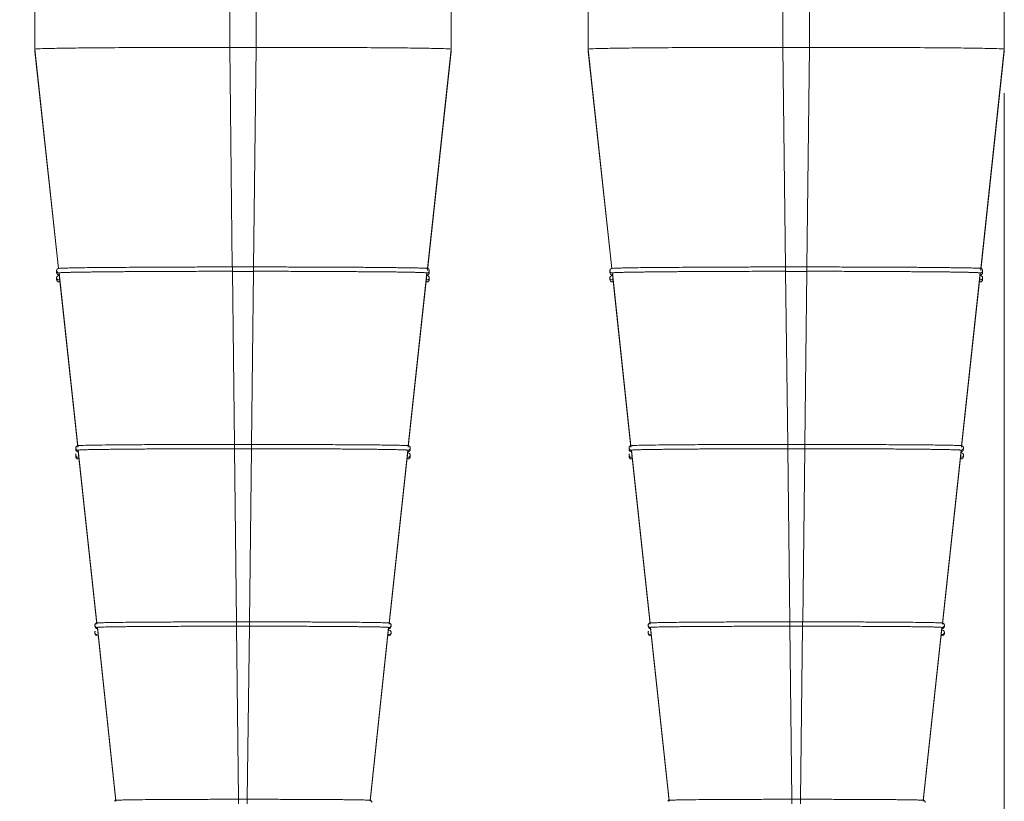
# Model space of a CAD drawing. Header units: millimetres. Extents: x 0 to 2100, y 0 to 1485.
# Tile 21 of 66: x 589 to 700, y 708 to 796. Entities that reach past the tile are written whole.
import ezdxf

# ---------------------------------------------------------------- set-up
doc = ezdxf.new("R2010")
doc.units = ezdxf.units.MM
doc.header["$LTSCALE"] = 5
doc.styles.add('SLDTEXTSTYLE1', font='TXT', dxfattribs={"width": 0.75})
doc.dimstyles.new('SLDDIMSTYLE0', dxfattribs={"dimtxt": 12.5, "dimasz": 15, "dimexe": 0, "dimexo": 0.0625, "dimgap": 3.125, "dimtad": 1, "dimdec": 0, "dimrnd": 1e-09, "dimzin": 12, "dimdsep": 46, "dimtxsty": 'SLDTEXTSTYLE1', "dimblk1": 'CLOSED', "dimblk2": 'CLOSED', "dimsah": 1, "dimcen": 0.09, "dimadec": 0, "dimazin": 3, "dimtfac": 1, "dimtofl": 0, "dimtmove": 0, "dimatfit": 3, "dimldrblk": 'CLOSED', "dimfxl": 1, "dimfrac": 2, "dimtolj": 1, "dimtzin": 12, "dimarcsym": 0})

# ---------------------------------------------------------------- blocks, each defined once
blk = doc.blocks.new('_CLOSED')
at = {"color": 0, "linetype": 'ByBlock', "lineweight": -2}
for p, q in [((-1, 0.166667), (0, 0)), ((-1, 0.166667), (-1, -0.166667)), ((0, 0), (-1, -0.166667)), ((0, 0), (-1, 0))]:
    blk.add_line(p, q, dxfattribs=at)
blk = doc.blocks.new('_D')
at = {"color": 7, "linetype": 'Continuous', "lineweight": 0}
for p, q in [((528.27, 787.54), (528.27, 611.25)), ((700.27, 787.54), (700.27, 611.25)), ((700.27, 616.25), (528.27, 616.25))]:
    blk.add_line(p, q, dxfattribs=at)
at = {"color": 7, "linetype": 'Continuous', "lineweight": 0, "xscale": 15, "yscale": 15, "rotation": 180}
blk.add_blockref('_CLOSED', (528.27, 616.25, -131.25), dxfattribs=at)
at = {"color": 7, "linetype": 'Continuous', "lineweight": 0, "xscale": 15, "yscale": 15}
blk.add_blockref('_CLOSED', (700.27, 616.25, -131.25), dxfattribs=at)
at = {"color": 7, "linetype": 'Continuous', "lineweight": 0, "insert": (600.41, 632.37), "char_height": 12.5, "attachment_point": 1, "style": 'SLDTEXTSTYLE1'}
blk.add_mtext('172', dxfattribs=at)

msp = doc.modelspace()

# ---------------------------------------------------------------- linework, layer by layer
at = {"color": 7, "linetype": 'Continuous', "lineweight": 15}
for p, q in [((590.77, 911.03), (590.77, 792.54)), ((612.77, 911.23), (612.77, 792.73)), ((615.77, 911.23), (615.77, 792.73)), ((637.77, 911.03), (637.77, 792.54)), ((653.27, 911.03), (653.27, 792.54)), ((675.27, 911.23), (675.27, 792.73)), ((678.27, 911.23), (678.27, 792.73)), ((700.27, 911.03), (700.27, 792.54)), ((590.77, 792.54), (593.44, 767.76)), ((590.77, 792.28), (590.77, 792.54)), ((590.77, 792.28), (593.42, 767.76)), ((612.77, 792.73), (613.06, 767.93)), ((612.77, 792.73), (615.77, 792.73)), ((615.77, 792.73), (615.47, 767.93)), ((637.77, 792.54), (635.1, 767.76)), ((637.77, 792.28), (635.1, 767.55)), ((637.77, 792.54), (637.77, 792.28)), ((653.27, 792.54), (655.94, 767.76)), ((653.27, 792.28), (653.27, 792.54)), ((653.27, 792.28), (655.92, 767.76)), ((675.27, 792.73), (675.56, 767.93)), ((675.27, 792.73), (678.27, 792.73)), ((678.27, 792.73), (677.97, 767.93)), ((700.27, 792.54), (697.6, 767.76)), ((700.27, 792.28), (697.6, 767.55)), ((700.27, 792.54), (700.27, 792.28)), ((593.22, 767.53), (593.22, 767.51)), ((593.22, 767.51), (593.22, 767.3)), ((593.44, 767.76), (593.44, 767.76)), ((613.06, 767.93), (613.07, 767.93)), ((613.07, 767.93), (615.47, 767.93)), ((613.07, 767.44), (613.3, 747.89)), ((613.07, 767.43), (615.47, 767.43)), ((615.47, 767.44), (615.24, 747.89)), ((615.47, 767.93), (615.47, 767.93)), ((635.1, 767.76), (635.1, 767.76)), ((635.32, 767.53), (635.32, 767.51)), ((635.32, 767.3), (635.32, 767.51)), ((655.72, 767.53), (655.72, 767.51)), ((655.72, 767.51), (655.72, 767.3)), ((655.94, 767.76), (655.94, 767.76)), ((675.56, 767.93), (675.57, 767.93)), ((675.57, 767.93), (677.97, 767.93)), ((675.57, 767.44), (675.8, 747.89)), ((675.57, 767.43), (677.97, 767.43)), ((677.97, 767.44), (677.74, 747.89)), ((677.97, 767.93), (677.97, 767.93)), ((697.6, 767.76), (697.6, 767.76)), ((697.82, 767.53), (697.82, 767.51)), ((697.82, 767.3), (697.82, 767.51)), ((593.22, 766.72), (593.22, 766.71)), ((593.22, 766.71), (593.22, 766.5)), ((593.5, 767.26), (593.5, 767.27)), ((593.5, 767.26), (595.6, 747.74)), ((593.5, 767.26), (593.5, 767.06)), ((593.5, 767.06), (595.6, 747.57)), ((593.5, 767.06), (593.5, 767.06)), ((635.04, 767.26), (632.94, 747.74)), ((635.04, 767.06), (632.94, 747.57)), ((635.04, 767.27), (635.04, 767.26)), ((635.04, 767.06), (635.04, 767.26)), ((635.04, 767.06), (635.04, 767.06)), ((635.32, 766.72), (635.32, 766.71)), ((635.32, 766.5), (635.32, 766.71)), ((655.72, 766.72), (655.72, 766.71)), ((655.72, 766.71), (655.72, 766.5)), ((656, 767.26), (656, 767.27)), ((656, 767.26), (658.1, 747.74)), ((656, 767.26), (656, 767.06)), ((656, 767.06), (658.1, 747.57)), ((656, 767.06), (656, 767.06)), ((697.54, 767.26), (695.44, 747.74)), ((697.54, 767.06), (695.44, 747.57)), ((697.54, 767.27), (697.54, 767.26)), ((697.54, 767.06), (697.54, 767.26)), ((697.54, 767.06), (697.54, 767.06)), ((697.82, 766.72), (697.82, 766.71)), ((697.82, 766.5), (697.82, 766.71)), ((595.38, 747.51), (595.38, 747.49)), ((595.38, 747.49), (595.38, 747.33)), ((595.6, 747.74), (595.6, 747.74)), ((613.3, 747.89), (613.31, 747.89)), ((613.31, 747.89), (615.23, 747.89)), ((613.31, 747.4), (613.54, 727.86)), ((615.23, 747.4), (615, 727.86)), ((615.23, 747.89), (615.24, 747.89)), ((633.16, 747.33), (633.16, 747.49)), ((657.88, 747.51), (657.88, 747.49)), ((657.88, 747.49), (657.88, 747.33)), ((658.1, 747.74), (658.1, 747.74)), ((675.8, 747.89), (675.81, 747.89)), ((675.81, 747.89), (677.73, 747.89)), ((675.81, 747.4), (676.04, 727.86)), ((677.73, 747.4), (677.5, 727.86)), ((677.73, 747.89), (677.74, 747.89)), ((695.66, 747.33), (695.66, 747.49)), ((595.38, 746.7), (595.38, 746.69)), ((595.38, 746.69), (595.38, 746.52)), ((595.66, 747.24), (595.66, 747.25)), ((595.66, 747.24), (597.76, 727.72)), ((595.66, 747.24), (595.66, 747.08)), ((595.66, 747.08), (597.76, 727.6)), ((595.66, 747.08), (595.66, 747.08)), ((613.31, 747.4), (615.23, 747.4)), ((632.88, 747.24), (630.78, 727.72)), ((632.88, 747.08), (630.78, 727.6)), ((632.88, 747.25), (632.88, 747.24)), ((632.88, 747.08), (632.88, 747.24)), ((632.88, 747.08), (632.88, 747.08)), ((633.16, 746.52), (633.16, 746.69)), ((657.88, 746.7), (657.88, 746.69)), ((657.88, 746.69), (657.88, 746.52)), ((658.16, 747.24), (658.16, 747.25)), ((658.16, 747.24), (660.26, 727.72)), ((658.16, 747.24), (658.16, 747.08)), ((658.16, 747.08), (660.26, 727.6)), ((658.16, 747.08), (658.16, 747.08)), ((675.81, 747.4), (677.73, 747.4)), ((695.38, 747.24), (693.28, 727.72)), ((695.38, 747.08), (693.28, 727.6)), ((695.38, 747.25), (695.38, 747.24)), ((695.38, 747.08), (695.38, 747.24)), ((695.38, 747.08), (695.38, 747.08)), ((695.66, 746.52), (695.66, 746.69)), ((597.54, 727.49), (597.54, 727.47)), ((597.54, 727.47), (597.54, 727.35)), ((597.76, 727.72), (597.76, 727.72)), ((613.54, 727.86), (614.99, 727.86)), ((613.54, 727.86), (613.54, 727.86)), ((614.99, 727.86), (615, 727.86)), ((631, 727.49), (631, 727.47)), ((631, 727.35), (631, 727.47)), ((660.04, 727.49), (660.04, 727.47)), ((660.04, 727.47), (660.04, 727.35)), ((660.26, 727.72), (660.26, 727.72)), ((676.04, 727.86), (677.49, 727.86)), ((676.04, 727.86), (676.04, 727.86)), ((677.49, 727.86), (677.5, 727.86)), ((693.5, 727.49), (693.5, 727.47)), ((693.5, 727.35), (693.5, 727.47)), ((597.54, 726.68), (597.54, 726.67)), ((597.54, 726.67), (597.54, 726.54)), ((597.82, 727.22), (599.92, 707.7)), ((597.82, 727.22), (597.82, 727.22)), ((597.82, 727.22), (597.82, 727.1)), ((597.82, 727.1), (599.92, 707.62)), ((597.82, 727.1), (597.82, 727.1)), ((613.54, 727.36), (614.99, 727.36)), ((613.55, 727.37), (613.78, 707.82)), ((614.99, 727.37), (614.76, 707.82)), ((630.72, 727.22), (628.62, 707.7)), ((630.72, 727.1), (628.62, 707.62)), ((630.72, 727.22), (630.72, 727.22)), ((630.72, 727.1), (630.72, 727.22)), ((630.72, 727.1), (630.72, 727.1)), ((631, 726.68), (631, 726.67)), ((631, 726.54), (631, 726.67)), ((660.04, 726.68), (660.04, 726.67)), ((660.04, 726.67), (660.04, 726.54)), ((660.32, 727.22), (662.42, 707.7)), ((660.32, 727.22), (660.32, 727.22)), ((660.32, 727.22), (660.32, 727.1)), ((660.32, 727.1), (662.42, 707.62)), ((660.32, 727.1), (660.32, 727.1)), ((676.04, 727.36), (677.49, 727.36)), ((676.05, 727.37), (676.28, 707.82)), ((677.49, 727.37), (677.26, 707.82)), ((693.22, 727.22), (691.12, 707.7)), ((693.22, 727.1), (691.12, 707.62)), ((693.22, 727.22), (693.22, 727.22)), ((693.22, 727.1), (693.22, 727.22)), ((693.22, 727.1), (693.22, 727.1)), ((693.5, 726.68), (693.5, 726.67)), ((693.5, 726.54), (693.5, 726.67)), ((599.92, 707.7), (599.92, 707.7)), ((613.78, 707.82), (614.76, 707.82)), ((613.78, 707.82), (613.78, 707.82)), ((614.76, 707.82), (614.76, 707.82)), ((628.62, 707.7), (628.62, 707.7)), ((662.42, 707.7), (662.42, 707.7)), ((676.28, 707.82), (677.26, 707.82)), ((676.28, 707.82), (676.28, 707.82)), ((677.26, 707.82), (677.26, 707.82)), ((691.12, 707.7), (691.12, 707.7))]:
    msp.add_line(p, q, dxfattribs=at)
at = {"color": 8, "linetype": 'Continuous', "lineweight": 15}
for p, q in [((593.23, 767.58), (593.22, 767.53)), ((613.07, 767.93), (613.07, 767.43)), ((615.47, 767.93), (615.47, 767.43)), ((655.73, 767.58), (655.72, 767.53)), ((675.57, 767.93), (675.57, 767.43)), ((677.97, 767.93), (677.97, 767.43)), ((593.23, 766.77), (593.22, 766.72)), ((655.73, 766.77), (655.72, 766.72)), ((595.39, 747.56), (595.38, 747.51)), ((613.31, 747.89), (613.31, 747.4)), ((615.23, 747.89), (615.23, 747.4)), ((657.89, 747.56), (657.88, 747.51)), ((675.81, 747.89), (675.81, 747.4)), ((677.73, 747.89), (677.73, 747.4)), ((595.39, 746.75), (595.38, 746.7)), ((657.89, 746.75), (657.88, 746.7)), ((597.55, 727.54), (597.54, 727.49)), ((613.54, 727.86), (613.54, 727.36)), ((614.99, 727.86), (614.99, 727.36)), ((660.05, 727.54), (660.04, 727.49)), ((676.04, 727.86), (676.04, 727.36)), ((677.49, 727.86), (677.49, 727.36)), ((597.55, 726.73), (597.54, 726.68)), ((660.05, 726.73), (660.04, 726.68)), ((613.78, 707.82), (613.78, 707.32)), ((614.76, 707.82), (614.76, 707.32)), ((676.28, 707.82), (676.28, 707.32)), ((677.26, 707.82), (677.26, 707.32))]:
    msp.add_line(p, q, dxfattribs=at)
for centre, start, end in [((593.47, 767.51), 180.0011, 276.1703), ((635.07, 767.51), 263.8297, 359.9989), ((655.97, 767.51), 180.0011, 276.1703), ((697.57, 767.51), 263.8297, 359.9989), ((593.47, 766.71), 180.0011, 276.1703), ((635.07, 766.71), 263.8297, 359.9989), ((655.97, 766.71), 180.0011, 276.1703), ((697.57, 766.71), 263.8297, 359.9989), ((595.63, 747.49), 180.0011, 276.1708), ((632.91, 747.49), 263.8292, 359.9989), ((658.13, 747.49), 180.0011, 276.1708), ((695.41, 747.49), 263.8292, 359.9989), ((595.63, 746.69), 180.0011, 276.1708), ((632.91, 746.69), 263.8292, 359.9989), ((658.13, 746.69), 180.0011, 276.1708), ((695.41, 746.69), 263.8292, 359.9989), ((597.79, 727.47), 180.0011, 276.1716), ((630.75, 727.47), 263.8284, 359.9989), ((660.29, 727.47), 180.0011, 276.1716), ((693.25, 727.47), 263.8284, 359.9989), ((597.79, 726.67), 180.0011, 276.1716), ((630.75, 726.67), 263.8284, 359.9989), ((660.29, 726.67), 180.0011, 276.1716), ((693.25, 726.67), 263.8284, 359.9989)]:
    msp.add_arc(centre, 0.25, start, end, dxfattribs=at)
at = {"color": 7, "linetype": 'Continuous', "lineweight": 15}
for centre, start, end in [((593.47, 767.3), 180.0011, 276.1703), ((593.47, 766.5), 180.0011, 276.1703), ((635.07, 767.3), 263.8297, 359.9989), ((635.07, 766.5), 263.8297, 359.9989), ((655.97, 767.3), 180.0011, 276.1703), ((655.97, 766.5), 180.0011, 276.1703), ((697.57, 767.3), 263.8297, 359.9989), ((697.57, 766.5), 263.8297, 359.9989), ((595.63, 747.33), 180.0011, 276.1708), ((595.63, 746.52), 180.0011, 276.1708), ((632.91, 747.33), 263.8292, 359.9989), ((632.91, 746.52), 263.8292, 359.9989), ((658.13, 747.33), 180.0011, 276.1708), ((658.13, 746.52), 180.0011, 276.1708), ((695.41, 747.33), 263.8292, 359.9989), ((695.41, 746.52), 263.8292, 359.9989), ((597.79, 727.35), 180.0011, 276.1716), ((597.79, 726.54), 180.0011, 276.1716), ((630.75, 727.35), 263.8284, 359.9989), ((630.75, 726.54), 263.8284, 359.9989), ((660.29, 727.35), 180.0011, 276.1716), ((660.29, 726.54), 180.0011, 276.1716), ((693.25, 727.35), 263.8284, 359.9989), ((693.25, 726.54), 263.8284, 359.9989)]:
    msp.add_arc(centre, 0.25, start, end, dxfattribs=at)
for points, knots in [([(612.77, 792.73), (611.43, 792.73), (608.66, 792.73), (604.56, 792.72), (600.62, 792.7), (597.1, 792.68), (594.24, 792.64), (592.21, 792.61), (590.99, 792.57), (590.84, 792.55), (590.77, 792.54)], [0, 0, 0, 0, 0.116516, 0.240011, 0.368641, 0.5, 0.631359, 0.759989, 0.883484, 1, 1, 1, 1]), ([(637.77, 792.54), (637.7, 792.55), (637.55, 792.57), (636.33, 792.61), (634.3, 792.64), (631.44, 792.68), (627.92, 792.7), (623.98, 792.72), (619.87, 792.73), (617.11, 792.73), (615.77, 792.73)], [0, 0, 0, 0, 0.116516, 0.240011, 0.368641, 0.5, 0.631359, 0.759989, 0.883484, 1, 1, 1, 1]), ([(675.27, 792.73), (673.93, 792.73), (671.16, 792.73), (667.06, 792.72), (663.12, 792.7), (659.6, 792.68), (656.74, 792.64), (654.71, 792.61), (653.49, 792.57), (653.34, 792.55), (653.27, 792.54)], [0, 0, 0, 0, 0.116516, 0.240011, 0.368641, 0.5, 0.631359, 0.759989, 0.883484, 1, 1, 1, 1]), ([(700.27, 792.54), (700.2, 792.55), (700.05, 792.57), (698.83, 792.61), (696.8, 792.64), (693.94, 792.68), (690.42, 792.7), (686.48, 792.72), (682.37, 792.73), (679.61, 792.73), (678.27, 792.73)], [0, 0, 0, 0, 0.116516, 0.2400113, 0.3686408, 0.5, 0.6313592, 0.7599887, 0.883484, 1, 1, 1, 1]), ([(593.53, 767.78), (593.46, 767.77), (593.36, 767.76), (593.26, 767.67), (593.23, 767.59), (593.22, 767.55), (593.22, 767.52), (593.22, 767.51)], [0, 0, 0, 0, 0.6802595, 0.8993115, 0.9619346, 0.9823552, 1, 1, 1, 1]), ([(593.5, 767.27), (593.5, 767.27), (593.5, 767.27), (593.55, 767.28), (593.65, 767.29), (593.78, 767.29), (593.93, 767.3), (594.2, 767.31), (594.55, 767.32), (594.91, 767.33), (595.16, 767.34), (595.65, 767.35), (596.3, 767.36), (596.94, 767.36), (597.43, 767.37), (597.94, 767.38), (598.59, 767.38), (599.28, 767.39), (600, 767.4), (600.76, 767.4), (601.55, 767.41), (602.23, 767.41), (602.79, 767.41), (603.36, 767.42), (604.08, 767.42), (604.98, 767.42), (605.74, 767.43), (606.52, 767.43), (607.62, 767.43), (608.75, 767.44), (609.89, 767.44), (611.16, 767.44), (612.28, 767.44), (613.07, 767.44)], [0, 0, 0, 0, 0.016187, 0.048568, 0.08095, 0.113331, 0.129518, 0.1619, 0.226725, 0.242912, 0.259099, 0.291481, 0.356306, 0.388688, 0.404875, 0.437256, 0.469638, 0.502019, 0.534401, 0.566782, 0.599164, 0.631545, 0.647732, 0.663919, 0.696301, 0.728682, 0.761064, 0.777251, 0.809632, 0.874458, 0.890645, 0.923026, 1, 1, 1, 1]), ([(613.06, 767.93), (612.9, 767.93), (612.07, 767.93), (610.58, 767.93), (608.62, 767.93), (607.18, 767.92), (605.77, 767.92), (604.4, 767.91), (602.65, 767.9), (601.02, 767.89), (599.51, 767.88), (598.13, 767.87), (596.92, 767.86), (595.86, 767.84), (594.99, 767.83), (594.31, 767.81), (593.71, 767.79), (593.61, 767.78), (593.56, 767.77)], [0, 0, 0, 0, 0.016759, 0.083875, 0.150992, 0.218109, 0.234868, 0.301985, 0.369101, 0.436219, 0.503335, 0.570452, 0.637568, 0.704686, 0.771802, 0.83892, 0.906036, 1, 1, 1, 1]), ([(635.1, 767.76), (635.09, 767.76), (635.09, 767.77), (635.05, 767.78), (634.95, 767.78), (634.8, 767.79), (634.6, 767.8), (634.35, 767.81), (634.06, 767.82), (633.71, 767.82), (633.32, 767.83), (632.88, 767.84), (632.4, 767.85), (631.87, 767.85), (631.3, 767.86), (630.69, 767.87), (630.05, 767.87), (629.36, 767.88), (628.64, 767.89), (627.88, 767.89), (627.09, 767.9), (626.28, 767.9), (625.43, 767.91), (624.56, 767.91), (623.67, 767.91), (622.75, 767.92), (621.82, 767.92), (620.87, 767.92), (620.06, 767.92), (619.25, 767.93), (618.44, 767.93), (617.45, 767.93), (616.47, 767.93), (615.81, 767.93), (615.48, 767.93), (615.47, 767.93)], [0, 0, 0, 0, 0.015162, 0.047429, 0.079779, 0.112046, 0.144397, 0.176663, 0.209013, 0.24128, 0.273631, 0.305898, 0.338247, 0.370514, 0.402865, 0.435132, 0.467482, 0.499748, 0.5321, 0.564366, 0.596716, 0.628983, 0.661334, 0.693601, 0.72595, 0.758217, 0.790484, 0.822835, 0.855101, 0.871231, 0.903498, 0.935849, 0.967758, 0.999748, 1, 1, 1, 1]), ([(615.47, 767.44), (615.64, 767.44), (616.13, 767.44), (616.96, 767.44), (617.95, 767.44), (618.77, 767.44), (619.58, 767.44), (620.72, 767.43), (621.82, 767.43), (622.75, 767.43), (623.37, 767.43), (624.42, 767.42), (625.58, 767.42), (626.55, 767.41), (627.22, 767.4), (627.88, 767.4), (628.63, 767.39), (629.35, 767.39), (630.03, 767.38), (630.68, 767.38), (631.29, 767.37), (631.85, 767.36), (632.37, 767.35), (632.85, 767.35), (633.29, 767.34), (633.61, 767.33), (633.91, 767.32), (634.28, 767.31), (634.57, 767.3), (634.78, 767.29), (634.98, 767.28), (635.01, 767.27), (635.04, 767.27)], [0, 0, 0, 0, 0.016187, 0.048569, 0.08095, 0.113332, 0.129519, 0.1619, 0.226726, 0.242913, 0.2591, 0.291482, 0.356307, 0.388689, 0.404876, 0.437257, 0.469639, 0.502021, 0.534402, 0.566784, 0.599165, 0.631547, 0.663929, 0.69631, 0.728692, 0.761074, 0.777261, 0.809642, 0.874468, 0.890655, 0.923037, 1, 1, 1, 1]), ([(635.32, 767.51), (635.32, 767.52), (635.32, 767.55), (635.31, 767.59), (635.28, 767.67), (635.17, 767.76), (635.08, 767.77), (635.01, 767.78)], [0, 0, 0, 0, 0.017653, 0.038093, 0.100772, 0.319951, 1, 1, 1, 1]), ([(656.03, 767.78), (655.96, 767.77), (655.86, 767.76), (655.76, 767.67), (655.73, 767.59), (655.72, 767.55), (655.72, 767.52), (655.72, 767.51)], [0, 0, 0, 0, 0.680259, 0.899312, 0.961935, 0.982355, 1, 1, 1, 1]), ([(656, 767.27), (656, 767.27), (656, 767.27), (656.05, 767.28), (656.15, 767.29), (656.28, 767.29), (656.43, 767.3), (656.7, 767.31), (657.05, 767.32), (657.41, 767.33), (657.66, 767.34), (658.15, 767.35), (658.8, 767.36), (659.44, 767.36), (659.93, 767.37), (660.44, 767.38), (661.09, 767.38), (661.78, 767.39), (662.5, 767.4), (663.26, 767.4), (664.05, 767.41), (664.73, 767.41), (665.29, 767.41), (665.86, 767.42), (666.58, 767.42), (667.48, 767.42), (668.24, 767.43), (669.02, 767.43), (670.12, 767.43), (671.25, 767.44), (672.39, 767.44), (673.66, 767.44), (674.78, 767.44), (675.57, 767.44)], [0, 0, 0, 0, 0.016187, 0.048568, 0.08095, 0.113331, 0.129518, 0.1619, 0.226725, 0.242912, 0.259099, 0.291481, 0.356306, 0.388688, 0.404875, 0.437256, 0.469638, 0.502019, 0.534401, 0.566782, 0.599164, 0.631545, 0.647732, 0.663919, 0.696301, 0.728682, 0.761064, 0.777251, 0.809632, 0.874458, 0.890645, 0.923026, 1, 1, 1, 1]), ([(675.56, 767.93), (675.4, 767.93), (674.57, 767.93), (673.08, 767.93), (671.12, 767.93), (669.68, 767.92), (668.27, 767.92), (666.9, 767.91), (665.15, 767.9), (663.52, 767.89), (662.01, 767.88), (660.63, 767.87), (659.42, 767.86), (658.36, 767.84), (657.49, 767.83), (656.81, 767.81), (656.21, 767.79), (656.11, 767.78), (656.06, 767.77)], [0, 0, 0, 0, 0.0167589, 0.0838754, 0.1509925, 0.2181087, 0.2348677, 0.3019851, 0.3691012, 0.4362188, 0.5033348, 0.5704524, 0.6375684, 0.704686, 0.7718021, 0.8389196, 0.9060358, 1, 1, 1, 1]), ([(697.6, 767.76), (697.59, 767.76), (697.59, 767.77), (697.55, 767.78), (697.45, 767.78), (697.3, 767.79), (697.1, 767.8), (696.85, 767.81), (696.56, 767.82), (696.21, 767.82), (695.82, 767.83), (695.38, 767.84), (694.9, 767.85), (694.37, 767.85), (693.8, 767.86), (693.19, 767.87), (692.55, 767.87), (691.86, 767.88), (691.14, 767.89), (690.38, 767.89), (689.59, 767.9), (688.78, 767.9), (687.93, 767.91), (687.06, 767.91), (686.17, 767.91), (685.25, 767.92), (684.32, 767.92), (683.37, 767.92), (682.56, 767.92), (681.75, 767.93), (680.94, 767.93), (679.95, 767.93), (678.97, 767.93), (678.31, 767.93), (677.98, 767.93), (677.97, 767.93)], [0, 0, 0, 0, 0.015162, 0.047429, 0.079779, 0.112046, 0.144397, 0.176663, 0.209013, 0.24128, 0.273631, 0.305898, 0.338247, 0.370514, 0.402865, 0.435132, 0.467482, 0.499748, 0.5321, 0.564366, 0.596716, 0.628983, 0.661334, 0.693601, 0.72595, 0.758217, 0.790484, 0.822835, 0.855101, 0.871231, 0.903498, 0.935849, 0.967758, 0.999748, 1, 1, 1, 1]), ([(677.97, 767.44), (678.14, 767.44), (678.63, 767.44), (679.46, 767.44), (680.45, 767.44), (681.27, 767.44), (682.08, 767.44), (683.22, 767.43), (684.32, 767.43), (685.25, 767.43), (685.87, 767.43), (686.92, 767.42), (688.08, 767.42), (689.05, 767.41), (689.72, 767.4), (690.38, 767.4), (691.13, 767.39), (691.85, 767.39), (692.53, 767.38), (693.18, 767.38), (693.79, 767.37), (694.35, 767.36), (694.87, 767.35), (695.35, 767.35), (695.79, 767.34), (696.11, 767.33), (696.41, 767.32), (696.78, 767.31), (697.07, 767.3), (697.28, 767.29), (697.48, 767.28), (697.51, 767.27), (697.54, 767.27)], [0, 0, 0, 0, 0.016187, 0.048569, 0.08095, 0.113332, 0.129519, 0.1619, 0.226726, 0.242913, 0.2591, 0.291482, 0.356307, 0.388689, 0.404876, 0.437257, 0.469639, 0.502021, 0.534402, 0.566784, 0.599165, 0.631547, 0.663929, 0.69631, 0.728692, 0.761074, 0.777261, 0.809642, 0.874468, 0.890655, 0.923037, 1, 1, 1, 1]), ([(697.82, 767.51), (697.82, 767.52), (697.82, 767.55), (697.81, 767.59), (697.78, 767.67), (697.67, 767.76), (697.58, 767.77), (697.51, 767.78)], [0, 0, 0, 0, 0.017653, 0.038093, 0.100772, 0.319951, 1, 1, 1, 1]), ([(593.53, 766.98), (593.46, 766.97), (593.36, 766.96), (593.26, 766.86), (593.23, 766.79), (593.22, 766.74), (593.22, 766.72), (593.22, 766.71)], [0, 0, 0, 0, 0.680259, 0.899312, 0.961935, 0.982355, 1, 1, 1, 1]), ([(635.32, 766.71), (635.32, 766.72), (635.32, 766.74), (635.31, 766.79), (635.28, 766.86), (635.17, 766.96), (635.08, 766.97), (635.01, 766.98)], [0, 0, 0, 0, 0.0176533, 0.0380928, 0.1007716, 0.3199513, 1, 1, 1, 1]), ([(656.03, 766.98), (655.96, 766.97), (655.86, 766.96), (655.76, 766.86), (655.73, 766.79), (655.72, 766.74), (655.72, 766.72), (655.72, 766.71)], [0, 0, 0, 0, 0.680259, 0.899312, 0.961935, 0.982355, 1, 1, 1, 1]), ([(697.82, 766.71), (697.82, 766.72), (697.82, 766.74), (697.81, 766.79), (697.78, 766.86), (697.67, 766.96), (697.58, 766.97), (697.51, 766.98)], [0, 0, 0, 0, 0.017653, 0.038093, 0.100772, 0.319951, 1, 1, 1, 1]), ([(595.42, 747.63), (595.42, 747.62), (595.4, 747.61), (595.39, 747.57), (595.38, 747.52), (595.38, 747.5), (595.38, 747.49)], [0, 0, 0, 0, 0.329438, 0.739146, 0.877712, 1, 1, 1, 1]), ([(595.68, 747.76), (595.61, 747.76), (595.53, 747.76), (595.44, 747.65), (595.42, 747.63)], [0, 0, 0, 0, 0.801372, 1, 1, 1, 1]), ([(613.3, 747.89), (613.14, 747.89), (612.31, 747.89), (610.82, 747.89), (608.86, 747.89), (606.96, 747.88), (605.14, 747.88), (603.15, 747.87), (601.47, 747.85), (600.11, 747.84), (598.86, 747.83), (597.81, 747.82), (596.76, 747.8), (596.1, 747.78), (595.72, 747.76), (595.68, 747.75), (595.66, 747.75)], [0, 0, 0, 0, 0.018581, 0.093017, 0.167454, 0.24189, 0.316326, 0.390762, 0.500603, 0.555382, 0.61016, 0.719918, 0.774653, 0.884412, 0.961274, 1, 1, 1, 1]), ([(595.66, 747.25), (595.66, 747.25), (595.66, 747.25), (595.7, 747.26), (595.79, 747.26), (595.88, 747.27), (596.03, 747.28), (596.29, 747.29), (596.65, 747.3), (597.02, 747.31), (597.29, 747.31), (597.65, 747.32), (598.13, 747.33), (598.67, 747.33), (599.25, 747.34), (599.87, 747.35), (600.54, 747.35), (601.24, 747.36), (601.99, 747.37), (602.77, 747.37), (603.45, 747.38), (604.01, 747.38), (604.58, 747.38), (605.3, 747.39), (606.2, 747.39), (606.97, 747.39), (607.75, 747.4), (608.54, 747.4), (609.51, 747.4), (610.49, 747.4), (611.75, 747.4), (612.69, 747.4), (613.31, 747.4)], [0, 0, 0, 0, 0.017951, 0.053863, 0.071814, 0.107726, 0.125677, 0.161589, 0.233499, 0.251449, 0.2694, 0.305312, 0.341224, 0.377137, 0.413049, 0.448961, 0.484873, 0.520785, 0.556697, 0.59261, 0.628522, 0.646473, 0.664423, 0.700335, 0.736247, 0.77216, 0.790111, 0.826023, 0.861935, 0.897847, 0.933759, 1, 1, 1, 1]), ([(615.23, 747.4), (615.4, 747.4), (615.9, 747.4), (616.56, 747.4), (617.38, 747.4), (618.04, 747.4), (618.85, 747.4), (619.99, 747.4), (621.09, 747.39), (622.02, 747.39), (622.63, 747.39), (623.37, 747.39), (624.24, 747.38), (625.08, 747.38), (625.89, 747.37), (626.67, 747.37), (627.41, 747.36), (628.11, 747.35), (628.77, 747.35), (629.39, 747.34), (629.86, 747.33), (630.22, 747.33), (630.56, 747.32), (630.96, 747.32), (631.39, 747.31), (631.67, 747.3), (631.93, 747.3), (632.16, 747.29), (632.42, 747.28), (632.62, 747.27), (632.82, 747.26), (632.86, 747.25), (632.88, 747.25)], [0, 0, 0, 0, 0.017951, 0.0538636, 0.0718146, 0.1077273, 0.1256783, 0.161591, 0.2335016, 0.2514526, 0.2694036, 0.3053162, 0.3412288, 0.3771415, 0.4130543, 0.4489668, 0.4848794, 0.5207923, 0.5567049, 0.5926174, 0.6285301, 0.6464811, 0.6644321, 0.7003447, 0.7362572, 0.77217, 0.7811448, 0.8170575, 0.85297, 0.8888827, 0.9247954, 1, 1, 1, 1]), ([(632.94, 747.74), (632.93, 747.74), (632.93, 747.75), (632.8, 747.76), (632.42, 747.78), (631.81, 747.8), (631, 747.81), (629.82, 747.83), (628.49, 747.84), (627.09, 747.85), (625.58, 747.86), (623.92, 747.87), (621.71, 747.88), (619.65, 747.89), (617.33, 747.89), (615.94, 747.89), (615.24, 747.89), (615.24, 747.89)], [0, 0, 0, 0, 0.0168183, 0.0884901, 0.1601627, 0.2318342, 0.303507, 0.3751787, 0.4809346, 0.5336761, 0.5864168, 0.6921046, 0.7448106, 0.8504986, 0.9243398, 0.9996516, 1, 1, 1, 1]), ([(633.16, 747.49), (633.16, 747.5), (633.16, 747.52), (633.15, 747.57), (633.12, 747.65), (633.02, 747.74), (632.92, 747.75), (632.86, 747.76)], [0, 0, 0, 0, 0.019037, 0.040619, 0.104436, 0.323563, 1, 1, 1, 1]), ([(657.92, 747.63), (657.92, 747.62), (657.9, 747.61), (657.89, 747.57), (657.88, 747.52), (657.88, 747.5), (657.88, 747.49)], [0, 0, 0, 0, 0.329438, 0.739146, 0.877712, 1, 1, 1, 1]), ([(658.18, 747.76), (658.11, 747.76), (658.03, 747.76), (657.94, 747.65), (657.92, 747.63)], [0, 0, 0, 0, 0.801372, 1, 1, 1, 1]), ([(675.8, 747.89), (675.64, 747.89), (674.81, 747.89), (673.32, 747.89), (671.36, 747.89), (669.46, 747.88), (667.64, 747.88), (665.65, 747.87), (663.97, 747.85), (662.61, 747.84), (661.36, 747.83), (660.31, 747.82), (659.26, 747.8), (658.6, 747.78), (658.22, 747.76), (658.18, 747.75), (658.16, 747.75)], [0, 0, 0, 0, 0.018581, 0.093017, 0.167454, 0.24189, 0.316326, 0.390762, 0.500603, 0.555382, 0.61016, 0.719918, 0.774653, 0.884412, 0.961274, 1, 1, 1, 1]), ([(658.16, 747.25), (658.16, 747.25), (658.16, 747.25), (658.2, 747.26), (658.29, 747.26), (658.38, 747.27), (658.53, 747.28), (658.79, 747.29), (659.15, 747.3), (659.52, 747.31), (659.79, 747.31), (660.15, 747.32), (660.63, 747.33), (661.17, 747.33), (661.75, 747.34), (662.37, 747.35), (663.04, 747.35), (663.74, 747.36), (664.49, 747.37), (665.27, 747.37), (665.95, 747.38), (666.51, 747.38), (667.08, 747.38), (667.8, 747.39), (668.7, 747.39), (669.47, 747.39), (670.25, 747.4), (671.04, 747.4), (672.01, 747.4), (672.99, 747.4), (674.25, 747.4), (675.19, 747.4), (675.81, 747.4)], [0, 0, 0, 0, 0.0179508, 0.0538629, 0.0718137, 0.1077258, 0.1256766, 0.1615888, 0.2334985, 0.2514493, 0.2694001, 0.3053122, 0.3412242, 0.3771365, 0.4130488, 0.4489608, 0.4848729, 0.5207853, 0.5566975, 0.5926095, 0.6285217, 0.6464725, 0.6644233, 0.7003354, 0.7362475, 0.7721598, 0.7901105, 0.8260226, 0.8619347, 0.897847, 0.9337592, 1, 1, 1, 1]), ([(677.73, 747.4), (677.9, 747.4), (678.4, 747.4), (679.06, 747.4), (679.88, 747.4), (680.54, 747.4), (681.35, 747.4), (682.49, 747.4), (683.59, 747.39), (684.52, 747.39), (685.13, 747.39), (685.87, 747.39), (686.74, 747.38), (687.58, 747.38), (688.39, 747.37), (689.17, 747.37), (689.91, 747.36), (690.61, 747.35), (691.27, 747.35), (691.89, 747.34), (692.36, 747.33), (692.72, 747.33), (693.06, 747.32), (693.46, 747.32), (693.89, 747.31), (694.17, 747.3), (694.43, 747.3), (694.66, 747.29), (694.92, 747.28), (695.12, 747.27), (695.32, 747.26), (695.36, 747.25), (695.38, 747.25)], [0, 0, 0, 0, 0.017951, 0.053864, 0.071815, 0.107727, 0.125678, 0.161591, 0.233502, 0.251453, 0.269404, 0.305316, 0.341229, 0.377142, 0.413054, 0.448967, 0.484879, 0.520792, 0.556705, 0.592617, 0.62853, 0.646481, 0.664432, 0.700345, 0.736257, 0.77217, 0.781145, 0.817057, 0.85297, 0.888883, 0.924795, 1, 1, 1, 1]), ([(695.44, 747.74), (695.43, 747.74), (695.43, 747.75), (695.3, 747.76), (694.92, 747.78), (694.31, 747.8), (693.5, 747.81), (692.32, 747.83), (690.99, 747.84), (689.59, 747.85), (688.08, 747.86), (686.42, 747.87), (684.21, 747.88), (682.15, 747.89), (679.83, 747.89), (678.44, 747.89), (677.74, 747.89), (677.74, 747.89)], [0, 0, 0, 0, 0.016818, 0.08849, 0.160163, 0.231834, 0.303507, 0.375179, 0.480935, 0.533676, 0.586417, 0.692105, 0.744811, 0.850499, 0.92434, 0.999652, 1, 1, 1, 1]), ([(695.66, 747.49), (695.66, 747.5), (695.66, 747.52), (695.65, 747.57), (695.62, 747.65), (695.52, 747.74), (695.42, 747.75), (695.36, 747.76)], [0, 0, 0, 0, 0.019037, 0.040619, 0.104436, 0.323563, 1, 1, 1, 1]), ([(595.42, 746.82), (595.42, 746.82), (595.4, 746.81), (595.39, 746.77), (595.38, 746.72), (595.38, 746.7), (595.38, 746.69)], [0, 0, 0, 0, 0.329438, 0.739146, 0.877712, 1, 1, 1, 1]), ([(633.16, 746.69), (633.16, 746.7), (633.16, 746.72), (633.15, 746.77), (633.12, 746.84), (633.02, 746.93), (632.92, 746.95), (632.86, 746.95)], [0, 0, 0, 0, 0.019037, 0.040619, 0.104436, 0.323563, 1, 1, 1, 1]), ([(657.92, 746.82), (657.92, 746.82), (657.9, 746.81), (657.89, 746.77), (657.88, 746.72), (657.88, 746.7), (657.88, 746.69)], [0, 0, 0, 0, 0.329438, 0.739146, 0.877712, 1, 1, 1, 1]), ([(695.66, 746.69), (695.66, 746.7), (695.66, 746.72), (695.65, 746.77), (695.62, 746.84), (695.52, 746.93), (695.42, 746.95), (695.36, 746.95)], [0, 0, 0, 0, 0.019037, 0.040619, 0.104436, 0.323563, 1, 1, 1, 1]), ([(597.58, 727.61), (597.58, 727.6), (597.57, 727.59), (597.55, 727.55), (597.54, 727.5), (597.54, 727.48), (597.54, 727.47)], [0, 0, 0, 0, 0.358411, 0.742495, 0.877915, 1, 1, 1, 1]), ([(597.83, 727.74), (597.77, 727.74), (597.69, 727.74), (597.6, 727.63), (597.58, 727.61)], [0, 0, 0, 0, 0.809582, 1, 1, 1, 1]), ([(613.54, 727.86), (613.38, 727.86), (612.55, 727.86), (611.05, 727.85), (609.43, 727.85), (607.85, 727.85), (606.33, 727.84), (604.61, 727.83), (603.03, 727.82), (601.63, 727.81), (600.41, 727.8), (599.4, 727.78), (598.62, 727.77), (598.11, 727.75), (597.85, 727.74), (597.82, 727.73), (597.81, 727.73)], [0, 0, 0, 0, 0.02084, 0.104358, 0.187877, 0.229573, 0.313092, 0.39661, 0.480127, 0.563646, 0.647163, 0.730682, 0.8142, 0.897718, 0.968043, 1, 1, 1, 1]), ([(630.78, 727.72), (630.77, 727.72), (630.77, 727.73), (630.62, 727.74), (630.26, 727.76), (629.75, 727.77), (629.09, 727.78), (628.07, 727.8), (626.85, 727.81), (625.43, 727.82), (623.85, 727.83), (622.12, 727.84), (620.29, 727.85), (618.47, 727.85), (616.7, 727.86), (615.57, 727.86), (615, 727.86), (615, 727.86)], [0, 0, 0, 0, 0.018866, 0.099293, 0.179721, 0.219875, 0.300304, 0.380731, 0.461159, 0.541587, 0.622014, 0.702443, 0.78287, 0.863298, 0.930856, 0.999653, 1, 1, 1, 1]), ([(631, 727.47), (631, 727.48), (631, 727.5), (630.99, 727.55), (630.96, 727.62), (630.86, 727.72), (630.77, 727.73), (630.7, 727.74)], [0, 0, 0, 0, 0.0207533, 0.0437854, 0.1091231, 0.3282495, 1, 1, 1, 1]), ([(660.08, 727.61), (660.08, 727.6), (660.07, 727.59), (660.05, 727.55), (660.04, 727.5), (660.04, 727.48), (660.04, 727.47)], [0, 0, 0, 0, 0.3584107, 0.7424951, 0.8779149, 1, 1, 1, 1]), ([(660.33, 727.74), (660.27, 727.74), (660.19, 727.74), (660.1, 727.63), (660.08, 727.61)], [0, 0, 0, 0, 0.809582, 1, 1, 1, 1]), ([(676.04, 727.86), (675.88, 727.86), (675.05, 727.86), (673.55, 727.85), (671.93, 727.85), (670.35, 727.85), (668.83, 727.84), (667.11, 727.83), (665.53, 727.82), (664.13, 727.81), (662.91, 727.8), (661.9, 727.78), (661.12, 727.77), (660.61, 727.75), (660.35, 727.74), (660.32, 727.73), (660.31, 727.73)], [0, 0, 0, 0, 0.02084, 0.104358, 0.187877, 0.229573, 0.313092, 0.39661, 0.480127, 0.563646, 0.647163, 0.730682, 0.8142, 0.897718, 0.968043, 1, 1, 1, 1]), ([(693.28, 727.72), (693.27, 727.72), (693.27, 727.73), (693.12, 727.74), (692.76, 727.76), (692.25, 727.77), (691.59, 727.78), (690.57, 727.8), (689.35, 727.81), (687.93, 727.82), (686.35, 727.83), (684.62, 727.84), (682.79, 727.85), (680.97, 727.85), (679.2, 727.86), (678.07, 727.86), (677.5, 727.86), (677.5, 727.86)], [0, 0, 0, 0, 0.018866, 0.099293, 0.179721, 0.219875, 0.300304, 0.380731, 0.461159, 0.541587, 0.622014, 0.702443, 0.78287, 0.863298, 0.930856, 0.999653, 1, 1, 1, 1]), ([(693.5, 727.47), (693.5, 727.48), (693.5, 727.5), (693.49, 727.55), (693.46, 727.62), (693.36, 727.72), (693.27, 727.73), (693.2, 727.74)], [0, 0, 0, 0, 0.020753, 0.043785, 0.109123, 0.32825, 1, 1, 1, 1]), ([(597.58, 726.81), (597.58, 726.8), (597.57, 726.79), (597.55, 726.75), (597.54, 726.7), (597.54, 726.68), (597.54, 726.67)], [0, 0, 0, 0, 0.358411, 0.742495, 0.877915, 1, 1, 1, 1]), ([(597.82, 727.22), (597.82, 727.23), (597.82, 727.23), (597.86, 727.24), (597.92, 727.24), (598.01, 727.25), (598.13, 727.25), (598.31, 727.26), (598.59, 727.27), (598.88, 727.28), (599.2, 727.28), (599.56, 727.29), (600.04, 727.3), (600.49, 727.3), (600.97, 727.31), (601.48, 727.32), (602.14, 727.32), (602.73, 727.33), (603.35, 727.33), (603.99, 727.34), (604.67, 727.34), (605.23, 727.34), (605.79, 727.35), (606.52, 727.35), (607.28, 727.35), (607.89, 727.36), (608.51, 727.36), (609.31, 727.36), (610.11, 727.36), (610.92, 727.36), (612.01, 727.37), (612.94, 727.37), (613.54, 727.37)], [0, 0, 0, 0, 0.0201468, 0.0402936, 0.0806022, 0.100749, 0.1208958, 0.1612046, 0.2015131, 0.2418219, 0.2619687, 0.3022773, 0.3425859, 0.3828947, 0.4030416, 0.4433501, 0.4836587, 0.5239677, 0.5441144, 0.584423, 0.6247316, 0.6448784, 0.6650253, 0.7053338, 0.7456424, 0.7657892, 0.7859361, 0.8262447, 0.8665533, 0.8867001, 0.9270089, 1, 1, 1, 1]), ([(614.99, 727.37), (615.16, 727.37), (615.49, 727.37), (616.15, 727.37), (616.81, 727.37), (617.47, 727.36), (618.12, 727.36), (618.93, 727.36), (619.89, 727.36), (620.67, 727.36), (621.43, 727.35), (622.18, 727.35), (623.05, 727.35), (623.75, 727.34), (624.43, 727.34), (625.08, 727.33), (625.82, 727.33), (626.41, 727.32), (626.96, 727.32), (627.49, 727.31), (627.97, 727.3), (628.33, 727.3), (628.67, 727.29), (629.07, 727.29), (629.41, 727.28), (629.66, 727.28), (629.89, 727.27), (630.14, 727.26), (630.34, 727.26), (630.5, 727.25), (630.62, 727.24), (630.71, 727.23), (630.72, 727.23), (630.72, 727.22)], [0, 0, 0, 0, 0.020146, 0.040292, 0.0806, 0.100746, 0.120892, 0.1612, 0.201507, 0.241815, 0.261961, 0.302268, 0.342576, 0.382883, 0.40303, 0.443337, 0.483644, 0.523952, 0.544098, 0.584406, 0.624713, 0.644859, 0.665005, 0.705313, 0.74562, 0.765766, 0.785913, 0.82622, 0.866527, 0.886674, 0.926981, 0.963431, 1, 1, 1, 1]), ([(631, 726.67), (631, 726.68), (631, 726.7), (630.99, 726.75), (630.96, 726.82), (630.86, 726.91), (630.77, 726.92), (630.7, 726.93)], [0, 0, 0, 0, 0.020753, 0.043785, 0.109123, 0.32825, 1, 1, 1, 1]), ([(660.08, 726.81), (660.08, 726.8), (660.07, 726.79), (660.05, 726.75), (660.04, 726.7), (660.04, 726.68), (660.04, 726.67)], [0, 0, 0, 0, 0.358411, 0.742495, 0.877915, 1, 1, 1, 1]), ([(660.32, 727.22), (660.32, 727.23), (660.32, 727.23), (660.36, 727.24), (660.42, 727.24), (660.51, 727.25), (660.63, 727.25), (660.81, 727.26), (661.09, 727.27), (661.38, 727.28), (661.7, 727.28), (662.06, 727.29), (662.54, 727.3), (662.99, 727.3), (663.47, 727.31), (663.98, 727.32), (664.64, 727.32), (665.23, 727.33), (665.85, 727.33), (666.49, 727.34), (667.17, 727.34), (667.73, 727.34), (668.29, 727.35), (669.02, 727.35), (669.78, 727.35), (670.39, 727.36), (671.01, 727.36), (671.81, 727.36), (672.61, 727.36), (673.42, 727.36), (674.51, 727.37), (675.44, 727.37), (676.04, 727.37)], [0, 0, 0, 0, 0.020147, 0.040294, 0.080602, 0.100749, 0.120896, 0.161205, 0.201513, 0.241822, 0.261969, 0.302277, 0.342586, 0.382895, 0.403042, 0.44335, 0.483659, 0.523968, 0.544114, 0.584423, 0.624732, 0.644878, 0.665025, 0.705334, 0.745642, 0.765789, 0.785936, 0.826245, 0.866553, 0.8867, 0.927009, 1, 1, 1, 1]), ([(677.49, 727.37), (677.66, 727.37), (677.99, 727.37), (678.65, 727.37), (679.31, 727.37), (679.97, 727.36), (680.62, 727.36), (681.43, 727.36), (682.39, 727.36), (683.17, 727.36), (683.93, 727.35), (684.68, 727.35), (685.55, 727.35), (686.25, 727.34), (686.93, 727.34), (687.58, 727.33), (688.32, 727.33), (688.91, 727.32), (689.46, 727.32), (689.99, 727.31), (690.47, 727.3), (690.83, 727.3), (691.17, 727.29), (691.57, 727.29), (691.91, 727.28), (692.16, 727.28), (692.39, 727.27), (692.64, 727.26), (692.84, 727.26), (693, 727.25), (693.12, 727.24), (693.21, 727.23), (693.22, 727.23), (693.22, 727.22)], [0, 0, 0, 0, 0.0201462, 0.0402924, 0.0805998, 0.100746, 0.1208922, 0.1611998, 0.2015071, 0.2418147, 0.2619609, 0.3022683, 0.3425757, 0.3828833, 0.4030295, 0.4433369, 0.4836443, 0.523952, 0.5440982, 0.5844055, 0.624713, 0.6448592, 0.6650054, 0.7053128, 0.7456201, 0.7657664, 0.7859126, 0.82622, 0.8665274, 0.8866736, 0.9269812, 0.9634309, 1, 1, 1, 1]), ([(693.5, 726.67), (693.5, 726.68), (693.5, 726.7), (693.49, 726.75), (693.46, 726.82), (693.36, 726.91), (693.27, 726.92), (693.2, 726.93)], [0, 0, 0, 0, 0.020753, 0.043785, 0.109123, 0.32825, 1, 1, 1, 1]), ([(599.99, 707.71), (599.92, 707.72), (599.85, 707.72), (599.76, 707.61), (599.75, 707.59)], [0, 0, 0, 0, 0.820364, 1, 1, 1, 1]), ([(613.78, 707.82), (613.61, 707.82), (612.78, 707.82), (611.29, 707.82), (609.68, 707.81), (608.12, 707.81), (606.63, 707.8), (605, 707.79), (603.54, 707.78), (602.3, 707.77), (601.29, 707.75), (600.53, 707.74), (600.07, 707.72), (600.01, 707.71), (599.98, 707.71)], [0, 0, 0, 0, 0.02373, 0.118881, 0.214034, 0.261517, 0.356668, 0.451822, 0.546974, 0.642124, 0.737278, 0.83243, 0.934311, 1, 1, 1, 1]), ([(628.62, 707.7), (628.61, 707.7), (628.61, 707.71), (628.55, 707.71), (628.41, 707.72), (628.2, 707.73), (627.92, 707.74), (627.57, 707.75), (627.15, 707.75), (626.67, 707.76), (626.13, 707.77), (625.53, 707.78), (624.87, 707.78), (624.17, 707.79), (623.41, 707.79), (622.61, 707.8), (621.76, 707.8), (620.89, 707.81), (619.97, 707.81), (619.02, 707.81), (618.01, 707.82), (616.96, 707.82), (615.87, 707.82), (615.14, 707.82), (614.76, 707.82), (614.76, 707.82)], [0, 0, 0, 0, 0.021474, 0.067185, 0.113133, 0.158845, 0.204793, 0.250505, 0.296216, 0.342163, 0.387875, 0.433825, 0.479536, 0.525485, 0.571196, 0.617143, 0.662854, 0.708804, 0.754515, 0.800465, 0.849244, 0.898311, 0.948674, 0.999354, 1, 1, 1, 1]), ([(628.78, 707.6), (628.77, 707.62), (628.69, 707.72), (628.62, 707.72), (628.55, 707.71)], [0, 0, 0, 0, 0.159317, 1, 1, 1, 1]), ([(628.84, 707.45), (628.84, 707.46), (628.84, 707.48), (628.83, 707.51), (628.82, 707.54), (628.81, 707.58), (628.79, 707.59), (628.78, 707.6)], [0, 0, 0, 0, 0.10985, 0.229208, 0.374588, 0.553821, 1, 1, 1, 1]), ([(662.49, 707.71), (662.42, 707.72), (662.35, 707.72), (662.26, 707.61), (662.25, 707.59)], [0, 0, 0, 0, 0.820364, 1, 1, 1, 1]), ([(676.28, 707.82), (676.11, 707.82), (675.28, 707.82), (673.79, 707.82), (672.18, 707.81), (670.62, 707.81), (669.13, 707.8), (667.5, 707.79), (666.04, 707.78), (664.8, 707.77), (663.79, 707.75), (663.03, 707.74), (662.57, 707.72), (662.51, 707.71), (662.48, 707.71)], [0, 0, 0, 0, 0.02373, 0.118881, 0.214034, 0.261517, 0.356668, 0.451822, 0.546974, 0.642124, 0.737278, 0.83243, 0.934311, 1, 1, 1, 1]), ([(691.12, 707.7), (691.11, 707.7), (691.11, 707.71), (691.05, 707.71), (690.91, 707.72), (690.7, 707.73), (690.42, 707.74), (690.07, 707.75), (689.65, 707.75), (689.17, 707.76), (688.63, 707.77), (688.03, 707.78), (687.37, 707.78), (686.67, 707.79), (685.91, 707.79), (685.11, 707.8), (684.26, 707.8), (683.39, 707.81), (682.47, 707.81), (681.52, 707.81), (680.51, 707.82), (679.46, 707.82), (678.37, 707.82), (677.64, 707.82), (677.26, 707.82), (677.26, 707.82)], [0, 0, 0, 0, 0.021474, 0.067185, 0.113133, 0.158845, 0.204793, 0.250505, 0.296216, 0.342163, 0.387875, 0.433825, 0.479536, 0.525485, 0.571196, 0.617143, 0.662854, 0.708804, 0.754515, 0.800465, 0.849244, 0.898311, 0.948674, 0.999354, 1, 1, 1, 1]), ([(691.28, 707.6), (691.27, 707.62), (691.19, 707.72), (691.12, 707.72), (691.05, 707.71)], [0, 0, 0, 0, 0.159317, 1, 1, 1, 1]), ([(691.34, 707.45), (691.34, 707.46), (691.34, 707.48), (691.33, 707.51), (691.32, 707.54), (691.31, 707.58), (691.29, 707.59), (691.28, 707.6)], [0, 0, 0, 0, 0.10985, 0.229208, 0.374588, 0.553821, 1, 1, 1, 1])]:
    msp.add_open_spline(points, degree=3, knots=knots, dxfattribs=at)

# ---------------------------------------------------------------- dimensions: what is measured, and where the dimension line sits
at = {"color": 7, "linetype": 'Continuous', "lineweight": 0}
dim = msp.add_linear_dim(base=(528.27, 616.25), p1=(700.27, 792.54), p2=(528.27, 792.54), dimstyle='SLDDIMSTYLE0', dxfattribs=at)
dim.commit()
dim.dimension.update_dxf_attribs({"geometry": '_D', "text_midpoint": (614.27, 616.25), "dimtype": 160})

doc.saveas('drawing.dxf')
